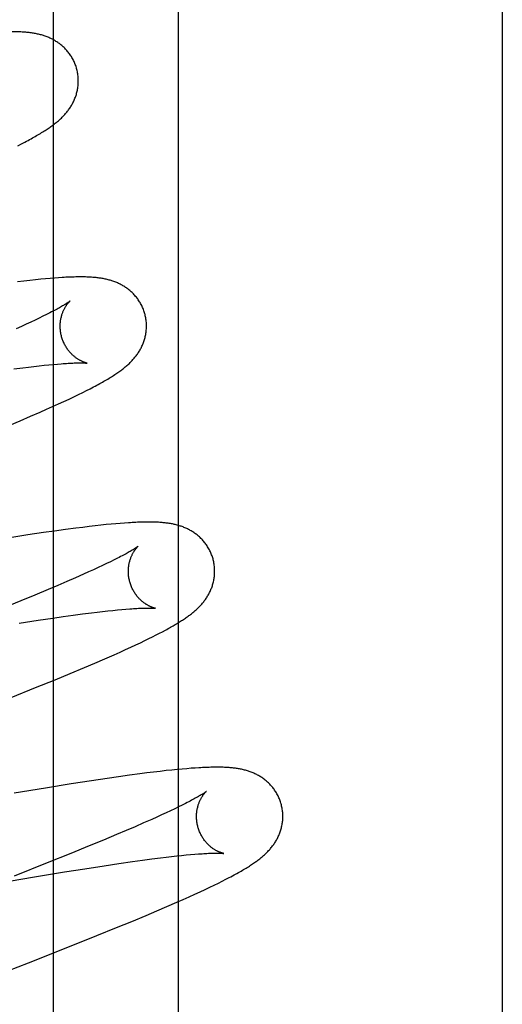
# Model space of a CAD drawing. Header units: inches. Extents: x 0 to 283, y 0 to 183.
# Tile 54 of 82: x 87.384 to 87.496, y 97.133 to 97.361. Entities that reach past the tile are written whole.
import ezdxf

# ---------------------------------------------------------------- set-up
doc = ezdxf.new("R2010")
doc.units = ezdxf.units.IN
doc.header["$LTSCALE"] = 15.583333
doc.header["$MEASUREMENT"] = 0
doc.linetypes.add('HIDDEN', pattern=[0.2, 0.1, -0.1])
doc.layers.add('DEFAULT_2', color=8, linetype='HIDDEN')
doc.layers.add('MAIN_OR_RIGHT_DOOR_ASSEMBLY', color=7, linetype='CONTINUOUS')

msp = doc.modelspace()

# ---------------------------------------------------------------- linework, layer by layer
at = {"layer": 'DEFAULT_2', "color": 8, "linetype": 'HIDDEN'}
for p, q in [((87.42107, 93.22339), (87.42107, 98.72389)), ((87.38385, 97.33175), (87.38469, 97.33217)), ((87.38469, 97.33217), (87.38547, 97.33258)), ((87.38528, 97.30039), (87.3838, 97.30021)), ((87.38667, 97.30054), (87.38528, 97.30039)), ((87.38796, 97.30068), (87.38667, 97.30054)), ((87.38916, 97.3008), (87.38796, 97.30068)), ((87.39028, 97.30091), (87.38916, 97.3008)), ((87.39133, 97.301), (87.39028, 97.30091)), ((87.39232, 97.30108), (87.39133, 97.301)), ((87.39325, 97.30115), (87.39232, 97.30108)), ((87.39128, 97.29304), (87.39051, 97.29265)), ((87.38684, 97.29088), (87.38578, 97.29038)), ((87.38785, 97.29135), (87.38684, 97.29088)), ((87.38879, 97.2918), (87.38785, 97.29135)), ((87.38968, 97.29223), (87.38879, 97.2918)), ((87.39051, 97.29265), (87.38968, 97.29223)), ((87.38467, 97.28987), (87.3835, 97.28935)), ((87.38578, 97.29038), (87.38467, 97.28987)), ((87.38293, 97.28004), (87.385, 97.2803)), ((87.385, 97.2803), (87.38632, 97.28046)), ((87.38632, 97.28046), (87.38758, 97.28061)), ((87.38758, 97.28061), (87.38878, 97.28075)), ((87.38878, 97.28075), (87.38993, 97.28087)), ((87.38993, 97.28087), (87.39102, 97.28098)), ((87.39102, 97.28098), (87.39204, 97.28108)), ((87.39204, 97.28108), (87.39301, 97.28116)), ((87.39887, 97.27457), (87.39976, 97.27502)), ((87.39976, 97.27502), (87.4006, 97.27544)), ((87.4006, 97.27544), (87.40138, 97.27585)), ((87.39326, 97.27192), (87.39454, 97.2725)), ((87.39454, 97.2725), (87.39574, 97.27306)), ((87.39574, 97.27306), (87.39686, 97.2736)), ((87.39686, 97.2736), (87.3979, 97.2741)), ((87.3979, 97.2741), (87.39887, 97.27457)), ((87.38905, 97.27004), (87.39051, 97.27068)), ((87.39051, 97.27068), (87.39192, 97.27131)), ((87.39192, 97.27131), (87.39326, 97.27192)), ((87.38197, 97.26701), (87.38441, 97.26804)), ((87.38441, 97.26804), (87.38677, 97.26905)), ((87.38677, 97.26905), (87.38905, 97.27004)), ((87.39489, 97.24282), (87.39236, 97.24247)), ((87.39732, 97.24314), (87.39489, 97.24282)), ((87.39887, 97.24333), (87.39732, 97.24314)), ((87.40035, 97.24351), (87.39887, 97.24333)), ((87.40174, 97.24367), (87.40035, 97.24351)), ((87.40306, 97.24382), (87.40174, 97.24367)), ((87.40431, 97.24395), (87.40306, 97.24382)), ((87.40547, 97.24406), (87.40431, 97.24395)), ((87.40657, 97.24416), (87.40547, 97.24406)), ((87.40759, 97.24425), (87.40657, 97.24416)), ((87.40856, 97.24432), (87.40759, 97.24425)), ((87.38619, 97.24157), (87.38247, 97.241)), ((87.38977, 97.2421), (87.38619, 97.24157)), ((87.39236, 97.24247), (87.38977, 97.2421)), ((87.40694, 97.23618), (87.40616, 97.23578)), ((87.40244, 97.234), (87.40137, 97.2335)), ((87.40346, 97.23447), (87.40244, 97.234)), ((87.40442, 97.23493), (87.40346, 97.23447)), ((87.40532, 97.23537), (87.40442, 97.23493)), ((87.40616, 97.23578), (87.40532, 97.23537)), ((87.39719, 97.23163), (87.39521, 97.23076)), ((87.39906, 97.23245), (87.39719, 97.23163)), ((87.40024, 97.23299), (87.39906, 97.23245)), ((87.40137, 97.2335), (87.40024, 97.23299)), ((87.39311, 97.22986), (87.39091, 97.22893)), ((87.39521, 97.23076), (87.39311, 97.22986)), ((87.38782, 97.22763), (87.38455, 97.22629)), ((87.39091, 97.22893), (87.38782, 97.22763)), ((87.38455, 97.22629), (87.38024, 97.22454)), ((87.38859, 97.2218), (87.39195, 97.2223)), ((87.39195, 97.2223), (87.39435, 97.22265)), ((87.39435, 97.22265), (87.39665, 97.22297)), ((87.39665, 97.22297), (87.39883, 97.22326)), ((87.39883, 97.22326), (87.4009, 97.22353)), ((87.4009, 97.22353), (87.40222, 97.22369)), ((87.40222, 97.22369), (87.40347, 97.22383)), ((87.40347, 97.22383), (87.40467, 97.22397)), ((87.40467, 97.22397), (87.40582, 97.22409)), ((87.40582, 97.22409), (87.4069, 97.2242)), ((87.4069, 97.2242), (87.40793, 97.2243)), ((87.40793, 97.2243), (87.40889, 97.22438)), ((87.38415, 97.22112), (87.38859, 97.2218)), ((87.41418, 97.21754), (87.41505, 97.21797)), ((87.41505, 97.21797), (87.41587, 97.21839)), ((87.41587, 97.21839), (87.41663, 97.21878)), ((87.41663, 97.21878), (87.41735, 97.21915)), ((87.41735, 97.21915), (87.41802, 97.21951)), ((87.40882, 97.21502), (87.41003, 97.21558)), ((87.41003, 97.21558), (87.41117, 97.2161)), ((87.41117, 97.2161), (87.41224, 97.21661)), ((87.41224, 97.21661), (87.41324, 97.21709)), ((87.41324, 97.21709), (87.41418, 97.21754)), ((87.404, 97.21288), (87.40618, 97.21383)), ((87.40618, 97.21383), (87.40754, 97.21444)), ((87.40754, 97.21444), (87.40882, 97.21502)), ((87.39595, 97.20946), (87.39927, 97.21085)), ((87.39927, 97.21085), (87.40169, 97.21188)), ((87.40169, 97.21188), (87.404, 97.21288)), ((87.39249, 97.20803), (87.39595, 97.20946)), ((87.38797, 97.20619), (87.39249, 97.20803)), ((87.38229, 97.20391), (87.38797, 97.20619)), ((87.40969, 97.18589), (87.40715, 97.18554)), ((87.41214, 97.18622), (87.40969, 97.18589)), ((87.41373, 97.18642), (87.41214, 97.18622)), ((87.4153, 97.18662), (87.41373, 97.18642)), ((87.41681, 97.1868), (87.4153, 97.18662)), ((87.41823, 97.18696), (87.41681, 97.1868)), ((87.41955, 97.1871), (87.41823, 97.18696)), ((87.42078, 97.18722), (87.41955, 97.1871)), ((87.42192, 97.18733), (87.42078, 97.18722)), ((87.42298, 97.18742), (87.42192, 97.18733)), ((87.42398, 97.1875), (87.42298, 97.18742)), ((87.42492, 97.18757), (87.42398, 97.1875)), ((87.3962, 97.18389), (87.39027, 97.18294)), ((87.40091, 97.18462), (87.3962, 97.18389)), ((87.40453, 97.18516), (87.40091, 97.18462)), ((87.40715, 97.18554), (87.40453, 97.18516)), ((87.39027, 97.18294), (87.38302, 97.18174)), ((87.42193, 97.17898), (87.42109, 97.17857)), ((87.42271, 97.17938), (87.42193, 97.17898)), ((87.41716, 97.17671), (87.41603, 97.17619)), ((87.41823, 97.1772), (87.41716, 97.17671)), ((87.41924, 97.17768), (87.41823, 97.1772)), ((87.42019, 97.17813), (87.41924, 97.17768)), ((87.42109, 97.17857), (87.42019, 97.17813)), ((87.41299, 97.17484), (87.41102, 97.17398)), ((87.41486, 97.17566), (87.41299, 97.17484)), ((87.41603, 97.17619), (87.41486, 97.17566)), ((87.40674, 97.17215), (87.40366, 97.17086)), ((87.40893, 97.17308), (87.40674, 97.17215)), ((87.41102, 97.17398), (87.40893, 97.17308)), ((87.40366, 97.17086), (87.40041, 97.16952)), ((87.39612, 97.16778), (87.39068, 97.16559)), ((87.40041, 97.16952), (87.39612, 97.16778)), ((87.42286, 97.16743), (87.42388, 97.16752)), ((87.42388, 97.16752), (87.42483, 97.1676)), ((87.39068, 97.16559), (87.38297, 97.16254)), ((87.40383, 97.16493), (87.40721, 97.16544)), ((87.40721, 97.16544), (87.41042, 97.1659)), ((87.41042, 97.1659), (87.4127, 97.16621)), ((87.4127, 97.16621), (87.41486, 97.1665)), ((87.41486, 97.1665), (87.41692, 97.16676)), ((87.41692, 97.16676), (87.41822, 97.16692)), ((87.41822, 97.16692), (87.41946, 97.16707)), ((87.41946, 97.16707), (87.42065, 97.1672)), ((87.42065, 97.1672), (87.42179, 97.16732)), ((87.42179, 97.16732), (87.42286, 97.16743)), ((87.38768, 97.16234), (87.39465, 97.16349)), ((87.39465, 97.16349), (87.39936, 97.16424)), ((87.39936, 97.16424), (87.40383, 97.16493)), ((87.37709, 97.16055), (87.38768, 97.16234)), ((87.42934, 97.16045), (87.4303, 97.16091)), ((87.4303, 97.16091), (87.43119, 97.16136)), ((87.43119, 97.16136), (87.43203, 97.16179)), ((87.43203, 97.16179), (87.43282, 97.1622)), ((87.42484, 97.15833), (87.42608, 97.1589)), ((87.42608, 97.1589), (87.42724, 97.15944)), ((87.42724, 97.15944), (87.42833, 97.15996)), ((87.42833, 97.15996), (87.42934, 97.16045)), ((87.41838, 97.15548), (87.42065, 97.15646)), ((87.42065, 97.15646), (87.42212, 97.15711)), ((87.42212, 97.15711), (87.42352, 97.15774)), ((87.42352, 97.15774), (87.42484, 97.15833)), ((87.4136, 97.15344), (87.41603, 97.15447)), ((87.41603, 97.15447), (87.41838, 97.15548)), ((87.40671, 97.1506), (87.41022, 97.15204)), ((87.41022, 97.15204), (87.4136, 97.15344)), ((87.40214, 97.14874), (87.40671, 97.1506)), ((87.39541, 97.14606), (87.40214, 97.14874)), ((87.3863, 97.14247), (87.39541, 97.14606)), ((87.33899, 97.12411), (87.3863, 97.14247))]:
    msp.add_line(p, q, dxfattribs=at)
for points in [[(87.38455, 97.35809), (87.3839, 97.35811), (87.38323, 97.35813), (87.38257, 97.35813), (87.38191, 97.35813), (87.38126, 97.35812), (87.3806, 97.3581), (87.37995, 97.35808), (87.37929, 97.35805), (87.37863, 97.35801), (87.37797, 97.35797), (87.37731, 97.35793), (87.37664, 97.35788), (87.37597, 97.35782), (87.37529, 97.35777), (87.37461, 97.35771), (87.37321, 97.35758)], [(87.39747, 97.34961), (87.39741, 97.34982), (87.39734, 97.35006), (87.39725, 97.35031), (87.39717, 97.35055), (87.39707, 97.35079), (87.39697, 97.35102), (87.39687, 97.35125), (87.39676, 97.35148), (87.39664, 97.35171), (87.39652, 97.35194), (87.39639, 97.35216), (87.39626, 97.35237), (87.39613, 97.35259), (87.39599, 97.3528), (87.39584, 97.353), (87.39569, 97.3532), (87.39554, 97.3534), (87.39538, 97.35359), (87.39522, 97.35378), (87.39506, 97.35396), (87.39489, 97.35414), (87.39472, 97.35431), (87.39455, 97.35448), (87.39438, 97.35465), (87.3942, 97.3548), (87.39402, 97.35496), (87.39384, 97.35511), (87.39365, 97.35526), (87.39347, 97.3554), (87.39328, 97.35553), (87.39309, 97.35567), (87.39289, 97.3558), (87.39269, 97.35592), (87.39249, 97.35605), (87.39229, 97.35616), (87.39209, 97.35628), (87.39188, 97.35639), (87.39168, 97.35649), (87.39147, 97.35659), (87.39126, 97.35669), (87.39105, 97.35678), (87.39084, 97.35687), (87.39063, 97.35695), (87.39042, 97.35703), (87.3902, 97.35711), (87.38998, 97.35719), (87.38976, 97.35726), (87.38954, 97.35732), (87.38932, 97.35739), (87.38909, 97.35745), (87.38887, 97.35751), (87.38864, 97.35756), (87.38841, 97.35761), (87.38818, 97.35766), (87.38795, 97.35771), (87.38771, 97.35775), (87.38747, 97.35779), (87.38723, 97.35783), (87.38699, 97.35787), (87.38674, 97.3579), (87.38649, 97.35793), (87.38623, 97.35796), (87.38597, 97.35799), (87.3857, 97.35801), (87.38542, 97.35804), (87.38513, 97.35806), (87.38484, 97.35807), (87.38455, 97.35809)], [(87.38547, 97.33258), (87.38585, 97.33278), (87.38621, 97.33297), (87.38657, 97.33317), (87.38692, 97.33336), (87.38726, 97.33354), (87.38758, 97.33373), (87.3879, 97.33391), (87.38821, 97.33408), (87.38852, 97.33426), (87.38881, 97.33443), (87.38909, 97.3346), (87.38937, 97.33477), (87.38964, 97.33494), (87.3899, 97.3351), (87.39015, 97.33526), (87.3904, 97.33542), (87.39064, 97.33558), (87.39087, 97.33573), (87.39109, 97.33588), (87.39131, 97.33604), (87.39152, 97.33619), (87.39173, 97.33633), (87.39193, 97.33648), (87.39213, 97.33663), (87.39232, 97.33678), (87.39251, 97.33693), (87.3927, 97.33708), (87.39288, 97.33723), (87.39307, 97.33738), (87.39324, 97.33753), (87.39342, 97.33768), (87.39359, 97.33784), (87.39377, 97.338), (87.39393, 97.33816), (87.3941, 97.33832), (87.39427, 97.33849), (87.39443, 97.33865), (87.39459, 97.33882), (87.39475, 97.339), (87.3949, 97.33917), (87.39505, 97.33935), (87.3952, 97.33953), (87.39535, 97.33971), (87.39549, 97.33989), (87.39562, 97.34008), (87.39576, 97.34027), (87.39589, 97.34046), (87.39602, 97.34065), (87.39614, 97.34085), (87.39626, 97.34105), (87.39638, 97.34125), (87.39649, 97.34146), (87.39661, 97.34167), (87.39671, 97.34188), (87.39681, 97.34209), (87.39691, 97.3423), (87.39701, 97.34252), (87.39709, 97.34274), (87.39718, 97.34296), (87.39726, 97.34319), (87.39734, 97.34341), (87.39741, 97.34364), (87.39747, 97.34388), (87.39754, 97.34411), (87.39759, 97.34435), (87.39764, 97.34459), (87.39769, 97.34483), (87.39773, 97.34508), (87.39777, 97.34533), (87.3978, 97.34558), (87.39782, 97.34583), (87.39784, 97.34608), (87.39786, 97.34633), (87.39786, 97.34659), (87.39786, 97.34684), (87.39786, 97.3471), (87.39785, 97.34736), (87.39783, 97.34761), (87.39781, 97.34787), (87.39778, 97.34813), (87.39774, 97.34838), (87.3977, 97.34864), (87.39765, 97.34889), (87.39759, 97.34915), (87.39753, 97.3494), (87.39747, 97.34961)], [(87.41327, 97.29282), (87.4132, 97.29303), (87.41313, 97.29328), (87.41304, 97.29352), (87.41295, 97.29377), (87.41286, 97.29401), (87.41276, 97.29425), (87.41265, 97.29448), (87.41254, 97.29471), (87.41242, 97.29494), (87.4123, 97.29517), (87.41217, 97.29539), (87.41203, 97.29561), (87.4119, 97.29582), (87.41175, 97.29604), (87.41161, 97.29624), (87.41146, 97.29644), (87.4113, 97.29664), (87.41114, 97.29683), (87.41098, 97.29702), (87.41082, 97.29721), (87.41065, 97.29739), (87.41047, 97.29756), (87.4103, 97.29773), (87.41012, 97.2979), (87.40994, 97.29806), (87.40976, 97.29821), (87.40958, 97.29836), (87.40939, 97.29851), (87.4092, 97.29865), (87.40901, 97.29879), (87.40881, 97.29892), (87.40861, 97.29905), (87.40841, 97.29918), (87.40821, 97.2993), (87.40801, 97.29942), (87.4078, 97.29953), (87.40759, 97.29964), (87.40738, 97.29974), (87.40717, 97.29984), (87.40696, 97.29994), (87.40675, 97.30003), (87.40654, 97.30011), (87.40632, 97.3002), (87.4061, 97.30028), (87.40588, 97.30036), (87.40566, 97.30043), (87.40544, 97.3005), (87.40522, 97.30057), (87.40499, 97.30063), (87.40476, 97.30069), (87.40454, 97.30075), (87.40431, 97.3008), (87.40408, 97.30085), (87.40385, 97.3009), (87.40362, 97.30094), (87.40339, 97.30098), (87.40315, 97.30102), (87.40292, 97.30106), (87.40268, 97.30109), (87.40244, 97.30112), (87.4022, 97.30115), (87.40196, 97.30118), (87.40171, 97.3012), (87.40146, 97.30122), (87.4012, 97.30124), (87.40094, 97.30126), (87.40067, 97.30128), (87.40039, 97.3013), (87.40011, 97.30131), (87.39983, 97.30132), (87.39953, 97.30133), (87.39923, 97.30133), (87.39892, 97.30134), (87.39861, 97.30134), (87.39828, 97.30134), (87.39795, 97.30134), (87.39761, 97.30134), (87.39726, 97.30133), (87.3969, 97.30132), (87.39654, 97.30131), (87.39616, 97.3013), (87.39578, 97.30129), (87.39538, 97.30127), (87.39498, 97.30125), (87.39456, 97.30123), (87.39414, 97.3012), (87.39325, 97.30115)], [(87.39595, 97.29575), (87.39594, 97.29575), (87.39592, 97.29573), (87.3959, 97.29571), (87.39586, 97.29569), (87.39582, 97.29566), (87.39577, 97.29562), (87.39571, 97.29557), (87.39563, 97.29552), (87.39555, 97.29546), (87.39545, 97.2954), (87.39534, 97.29533), (87.39522, 97.29525), (87.39508, 97.29516), (87.39493, 97.29506), (87.39477, 97.29496), (87.39459, 97.29486), (87.3944, 97.29474), (87.39419, 97.29462), (87.39397, 97.29449), (87.39373, 97.29435), (87.39348, 97.29421), (87.39321, 97.29406), (87.39293, 97.29391), (87.39263, 97.29374), (87.39232, 97.29358), (87.39199, 97.2934), (87.39164, 97.29322), (87.39128, 97.29304)], [(87.394, 97.28746), (87.39394, 97.28766), (87.39389, 97.28789), (87.39384, 97.28812), (87.39379, 97.28836), (87.39376, 97.28859), (87.39373, 97.28883), (87.3937, 97.28906), (87.39368, 97.2893), (87.39367, 97.28953), (87.39366, 97.28976), (87.39366, 97.28999), (87.39367, 97.29022), (87.39368, 97.29044), (87.39369, 97.29066), (87.39371, 97.29088), (87.39374, 97.29109), (87.39377, 97.2913), (87.3938, 97.2915), (87.39384, 97.2917), (87.39388, 97.29189), (87.39393, 97.29208), (87.39397, 97.29227), (87.39402, 97.29245), (87.39408, 97.29262), (87.39413, 97.29279), (87.39419, 97.29296), (87.39425, 97.29312), (87.39431, 97.29327), (87.39438, 97.29342), (87.39444, 97.29357), (87.3945, 97.29371), (87.39457, 97.29384), (87.39464, 97.29397), (87.3947, 97.29409), (87.39477, 97.29421), (87.39483, 97.29433), (87.3949, 97.29444), (87.39497, 97.29455), (87.39503, 97.29465), (87.3951, 97.29474), (87.39516, 97.29484), (87.39522, 97.29493), (87.39528, 97.29501), (87.39535, 97.29509), (87.39541, 97.29517), (87.39546, 97.29524), (87.39552, 97.29531), (87.39557, 97.29537), (87.39562, 97.29543), (87.39567, 97.29548), (87.39572, 97.29553), (87.39576, 97.29558), (87.3958, 97.29562), (87.39584, 97.29565), (87.39587, 97.29568), (87.39589, 97.29571), (87.39592, 97.29573), (87.39593, 97.29574), (87.39594, 97.29575), (87.39595, 97.29576)], [(87.40138, 97.27585), (87.40176, 97.27605), (87.40212, 97.27625), (87.40247, 97.27644), (87.40282, 97.27662), (87.40315, 97.27681), (87.40347, 97.27699), (87.40379, 97.27717), (87.40409, 97.27734), (87.40439, 97.27752), (87.40468, 97.27769), (87.40497, 97.27786), (87.40525, 97.27803), (87.40552, 97.2782), (87.40578, 97.27837), (87.40604, 97.27853), (87.4063, 97.2787), (87.40654, 97.27886), (87.40678, 97.27903), (87.40702, 97.27919), (87.40725, 97.27935), (87.40748, 97.27951), (87.4077, 97.27967), (87.40792, 97.27984), (87.40813, 97.28), (87.40834, 97.28016), (87.40854, 97.28033), (87.40874, 97.28049), (87.40894, 97.28066), (87.40913, 97.28082), (87.40932, 97.28099), (87.4095, 97.28115), (87.40968, 97.28132), (87.40985, 97.28149), (87.41002, 97.28166), (87.41019, 97.28183), (87.41036, 97.28201), (87.41052, 97.28218), (87.41067, 97.28236), (87.41083, 97.28254), (87.41098, 97.28272), (87.41112, 97.2829), (87.41127, 97.28309), (87.4114, 97.28328), (87.41154, 97.28346), (87.41167, 97.28365), (87.4118, 97.28385), (87.41193, 97.28405), (87.41205, 97.28425), (87.41217, 97.28445), (87.41228, 97.28466), (87.41239, 97.28487), (87.4125, 97.28508), (87.4126, 97.28529), (87.4127, 97.28551), (87.41279, 97.28573), (87.41288, 97.28594), (87.41297, 97.28617), (87.41305, 97.28639), (87.41312, 97.28662), (87.4132, 97.28685), (87.41326, 97.28708), (87.41332, 97.28732), (87.41338, 97.28755), (87.41343, 97.28779), (87.41348, 97.28804), (87.41352, 97.28828), (87.41356, 97.28853), (87.41359, 97.28878), (87.41361, 97.28903), (87.41363, 97.28928), (87.41365, 97.28954), (87.41365, 97.28979), (87.41365, 97.29005), (87.41365, 97.2903), (87.41364, 97.29056), (87.41362, 97.29082), (87.4136, 97.29108), (87.41357, 97.29133), (87.41353, 97.29159), (87.41349, 97.29185), (87.41344, 97.2921), (87.41338, 97.29235), (87.41332, 97.29261), (87.41327, 97.29282)], [(87.39994, 97.28136), (87.39995, 97.28136), (87.39994, 97.28136), (87.39993, 97.28136), (87.39991, 97.28137), (87.39988, 97.28138), (87.39984, 97.28138), (87.3998, 97.28139), (87.39975, 97.2814), (87.3997, 97.28142), (87.39964, 97.28144), (87.39957, 97.28145), (87.3995, 97.28147), (87.39943, 97.2815), (87.39935, 97.28152), (87.39927, 97.28155), (87.39918, 97.28158), (87.39909, 97.28162), (87.399, 97.28166), (87.3989, 97.2817), (87.3988, 97.28174), (87.3987, 97.28179), (87.39859, 97.28184), (87.39849, 97.28189), (87.39837, 97.28195), (87.39826, 97.28201), (87.39815, 97.28207), (87.39803, 97.28214), (87.39791, 97.28221), (87.39778, 97.28229), (87.39766, 97.28237), (87.39753, 97.28246), (87.3974, 97.28255), (87.39727, 97.28264), (87.39714, 97.28274), (87.397, 97.28285), (87.39687, 97.28296), (87.39673, 97.28308), (87.3966, 97.2832), (87.39646, 97.28333), (87.39633, 97.28346), (87.39619, 97.2836), (87.39605, 97.28375), (87.39592, 97.2839), (87.39578, 97.28406), (87.39565, 97.28422), (87.39551, 97.28439), (87.39539, 97.28456), (87.39526, 97.28475), (87.39514, 97.28493), (87.39502, 97.28512), (87.3949, 97.28532), (87.39479, 97.28552), (87.39468, 97.28572), (87.39457, 97.28593), (87.39447, 97.28614), (87.39438, 97.28636), (87.39429, 97.28658), (87.39421, 97.2868), (87.39413, 97.28703), (87.39405, 97.28726), (87.394, 97.28746)], [(87.39301, 97.28116), (87.39392, 97.28124), (87.39435, 97.28127), (87.39476, 97.2813), (87.39516, 97.28132), (87.39554, 97.28134), (87.3959, 97.28136), (87.39625, 97.28138), (87.39658, 97.2814), (87.39689, 97.28141), (87.39719, 97.28142), (87.39747, 97.28142), (87.39774, 97.28143), (87.39799, 97.28143), (87.39822, 97.28143), (87.39843, 97.28143), (87.39863, 97.28143), (87.39881, 97.28143), (87.39898, 97.28143), (87.39913, 97.28142), (87.39926, 97.28141), (87.39938, 97.28141), (87.39949, 97.2814), (87.39959, 97.2814), (87.39967, 97.28139), (87.39974, 97.28138), (87.3998, 97.28138), (87.39985, 97.28137), (87.39989, 97.28137), (87.39992, 97.28137), (87.39994, 97.28136), (87.39994, 97.28136)], [(87.42906, 97.23603), (87.42899, 97.23624), (87.42892, 97.23649), (87.42883, 97.23673), (87.42874, 97.23698), (87.42865, 97.23722), (87.42855, 97.23746), (87.42844, 97.23769), (87.42833, 97.23792), (87.42821, 97.23815), (87.42809, 97.23838), (87.42796, 97.2386), (87.42782, 97.23882), (87.42769, 97.23904), (87.42754, 97.23925), (87.4274, 97.23945), (87.42725, 97.23965), (87.42709, 97.23985), (87.42693, 97.24005), (87.42677, 97.24023), (87.4266, 97.24042), (87.42644, 97.2406), (87.42626, 97.24077), (87.42609, 97.24094), (87.42591, 97.24111), (87.42573, 97.24127), (87.42555, 97.24142), (87.42536, 97.24157), (87.42518, 97.24172), (87.42499, 97.24186), (87.42479, 97.242), (87.4246, 97.24213), (87.4244, 97.24226), (87.4242, 97.24239), (87.424, 97.24251), (87.42379, 97.24263), (87.42359, 97.24274), (87.42338, 97.24285), (87.42317, 97.24295), (87.42296, 97.24305), (87.42275, 97.24315), (87.42254, 97.24324), (87.42232, 97.24333), (87.42211, 97.24341), (87.42189, 97.24349), (87.42167, 97.24357), (87.42145, 97.24364), (87.42122, 97.24371), (87.421, 97.24378), (87.42077, 97.24384), (87.42055, 97.2439), (87.42032, 97.24396), (87.42009, 97.24401), (87.41987, 97.24406), (87.41964, 97.24411), (87.41941, 97.24415), (87.41918, 97.24419), (87.41894, 97.24423), (87.41871, 97.24427), (87.41847, 97.2443), (87.41824, 97.24433), (87.418, 97.24436), (87.41775, 97.24439), (87.41751, 97.24441), (87.41726, 97.24443), (87.417, 97.24445), (87.41674, 97.24447), (87.41647, 97.24449), (87.4162, 97.2445), (87.41592, 97.24452), (87.41563, 97.24453), (87.41534, 97.24454), (87.41504, 97.24454), (87.41473, 97.24455), (87.41441, 97.24455), (87.41409, 97.24455), (87.41375, 97.24455), (87.41341, 97.24455), (87.41306, 97.24454), (87.4127, 97.24453), (87.41234, 97.24452), (87.41196, 97.24451), (87.41157, 97.2445), (87.41117, 97.24448), (87.41077, 97.24446), (87.41035, 97.24444), (87.40992, 97.24441), (87.40948, 97.24438), (87.40856, 97.24432)], [(87.41174, 97.23896), (87.41173, 97.23896), (87.41171, 97.23895), (87.41169, 97.23893), (87.41166, 97.2389), (87.41162, 97.23888), (87.41157, 97.23884), (87.41152, 97.2388), (87.41145, 97.23875), (87.41137, 97.23869), (87.41128, 97.23863), (87.41117, 97.23856), (87.41106, 97.23849), (87.41093, 97.23841), (87.41079, 97.23832), (87.41064, 97.23822), (87.41048, 97.23812), (87.4103, 97.23801), (87.4101, 97.2379), (87.4099, 97.23777), (87.40967, 97.23765), (87.40943, 97.23751), (87.40918, 97.23737), (87.40891, 97.23722), (87.40862, 97.23706), (87.40831, 97.2369), (87.40799, 97.23672), (87.40766, 97.23655), (87.4073, 97.23637), (87.40694, 97.23618)], [(87.40979, 97.23067), (87.40973, 97.23087), (87.40968, 97.2311), (87.40963, 97.23134), (87.40958, 97.23157), (87.40955, 97.23181), (87.40952, 97.23204), (87.40949, 97.23228), (87.40947, 97.23251), (87.40946, 97.23274), (87.40945, 97.23297), (87.40945, 97.2332), (87.40946, 97.23342), (87.40947, 97.23365), (87.40948, 97.23387), (87.4095, 97.23408), (87.40953, 97.2343), (87.40956, 97.23451), (87.40959, 97.23471), (87.40963, 97.23491), (87.40967, 97.23511), (87.40972, 97.2353), (87.40977, 97.23549), (87.40982, 97.23567), (87.40987, 97.23584), (87.40993, 97.23601), (87.40999, 97.23617), (87.41004, 97.23633), (87.41011, 97.23649), (87.41017, 97.23664), (87.41023, 97.23678), (87.4103, 97.23692), (87.41036, 97.23706), (87.41043, 97.23719), (87.4105, 97.23731), (87.41056, 97.23743), (87.41063, 97.23754), (87.41069, 97.23766), (87.41076, 97.23776), (87.41083, 97.23786), (87.41089, 97.23796), (87.41095, 97.23805), (87.41102, 97.23814), (87.41108, 97.23823), (87.41114, 97.23831), (87.4112, 97.23838), (87.41126, 97.23845), (87.41131, 97.23852), (87.41137, 97.23858), (87.41142, 97.23864), (87.41147, 97.23869), (87.41151, 97.23874), (87.41155, 97.23879), (87.41159, 97.23883), (87.41163, 97.23886), (87.41166, 97.23889), (87.41168, 97.23892), (87.41171, 97.23894), (87.41172, 97.23895), (87.41173, 97.23896), (87.41174, 97.23896)], [(87.41802, 97.21951), (87.41834, 97.21969), (87.41865, 97.21986), (87.41895, 97.22002), (87.41924, 97.22019), (87.41953, 97.22035), (87.4198, 97.22051), (87.42007, 97.22066), (87.42033, 97.22082), (87.42059, 97.22097), (87.42084, 97.22112), (87.42108, 97.22127), (87.42132, 97.22142), (87.42155, 97.22156), (87.42178, 97.22171), (87.42201, 97.22186), (87.42223, 97.222), (87.42244, 97.22214), (87.42265, 97.22229), (87.42286, 97.22243), (87.42307, 97.22258), (87.42327, 97.22272), (87.42347, 97.22287), (87.42366, 97.22301), (87.42385, 97.22316), (87.42404, 97.2233), (87.42423, 97.22345), (87.42441, 97.2236), (87.4246, 97.22375), (87.42478, 97.2239), (87.42495, 97.22406), (87.42513, 97.22422), (87.4253, 97.22437), (87.42547, 97.22454), (87.42564, 97.2247), (87.42581, 97.22486), (87.42597, 97.22503), (87.42613, 97.2252), (87.42629, 97.22538), (87.42645, 97.22555), (87.4266, 97.22573), (87.42675, 97.22591), (87.4269, 97.22609), (87.42704, 97.22628), (87.42718, 97.22646), (87.42731, 97.22665), (87.42745, 97.22684), (87.42757, 97.22703), (87.4277, 97.22723), (87.42782, 97.22743), (87.42794, 97.22763), (87.42806, 97.22784), (87.42817, 97.22805), (87.42828, 97.22826), (87.42838, 97.22848), (87.42848, 97.22869), (87.42857, 97.22891), (87.42866, 97.22913), (87.42875, 97.22935), (87.42883, 97.22958), (87.42891, 97.2298), (87.42898, 97.23003), (87.42905, 97.23027), (87.42911, 97.2305), (87.42917, 97.23074), (87.42922, 97.23099), (87.42927, 97.23123), (87.42931, 97.23148), (87.42935, 97.23172), (87.42938, 97.23197), (87.4294, 97.23223), (87.42942, 97.23248), (87.42944, 97.23273), (87.42944, 97.23299), (87.42944, 97.23325), (87.42944, 97.2335), (87.42943, 97.23376), (87.42941, 97.23402), (87.42939, 97.23428), (87.42936, 97.23454), (87.42932, 97.23479), (87.42928, 97.23505), (87.42923, 97.23531), (87.42917, 97.23556), (87.42911, 97.23581), (87.42906, 97.23603)], [(87.41573, 97.22457), (87.41574, 97.22457), (87.41573, 97.22457), (87.41572, 97.22457), (87.4157, 97.22458), (87.41567, 97.22458), (87.41564, 97.22459), (87.4156, 97.2246), (87.41555, 97.22461), (87.41549, 97.22463), (87.41544, 97.22464), (87.41537, 97.22466), (87.4153, 97.22468), (87.41523, 97.2247), (87.41515, 97.22473), (87.41507, 97.22476), (87.41498, 97.22479), (87.41489, 97.22482), (87.4148, 97.22486), (87.4147, 97.2249), (87.4146, 97.22495), (87.4145, 97.22499), (87.41439, 97.22504), (87.41429, 97.22509), (87.41418, 97.22515), (87.41406, 97.22521), (87.41395, 97.22528), (87.41383, 97.22534), (87.41371, 97.22542), (87.41358, 97.22549), (87.41346, 97.22557), (87.41333, 97.22566), (87.4132, 97.22575), (87.41307, 97.22585), (87.41294, 97.22595), (87.4128, 97.22605), (87.41267, 97.22616), (87.41253, 97.22628), (87.4124, 97.2264), (87.41226, 97.22653), (87.41212, 97.22666), (87.41199, 97.2268), (87.41185, 97.22695), (87.41171, 97.2271), (87.41158, 97.22726), (87.41144, 97.22742), (87.41131, 97.22759), (87.41118, 97.22777), (87.41105, 97.22795), (87.41093, 97.22813), (87.41081, 97.22833), (87.41069, 97.22852), (87.41058, 97.22872), (87.41047, 97.22893), (87.41037, 97.22914), (87.41027, 97.22935), (87.41017, 97.22957), (87.41008, 97.22979), (87.41, 97.23001), (87.40992, 97.23024), (87.40985, 97.23047), (87.40979, 97.23067)], [(87.40889, 97.22438), (87.40979, 97.22445), (87.41022, 97.22448), (87.41063, 97.22451), (87.41103, 97.22454), (87.41141, 97.22456), (87.41177, 97.22458), (87.41211, 97.22459), (87.41244, 97.22461), (87.41275, 97.22462), (87.41304, 97.22463), (87.41331, 97.22463), (87.41357, 97.22464), (87.41381, 97.22464), (87.41403, 97.22464), (87.41423, 97.22464), (87.41443, 97.22464), (87.4146, 97.22464), (87.41477, 97.22463), (87.41491, 97.22463), (87.41505, 97.22462), (87.41517, 97.22462), (87.41528, 97.22461), (87.41538, 97.22461), (87.41546, 97.2246), (87.41553, 97.22459), (87.41559, 97.22459), (87.41564, 97.22458), (87.41568, 97.22458), (87.41571, 97.22457), (87.41573, 97.22457), (87.41573, 97.22457)], [(87.44485, 97.17924), (87.44479, 97.17945), (87.44471, 97.1797), (87.44462, 97.17994), (87.44453, 97.18018), (87.44444, 97.18042), (87.44434, 97.18066), (87.44423, 97.1809), (87.44412, 97.18113), (87.444, 97.18136), (87.44388, 97.18159), (87.44375, 97.18181), (87.44362, 97.18203), (87.44348, 97.18224), (87.44334, 97.18245), (87.44319, 97.18266), (87.44304, 97.18286), (87.44289, 97.18306), (87.44273, 97.18325), (87.44256, 97.18344), (87.4424, 97.18362), (87.44223, 97.1838), (87.44206, 97.18398), (87.44188, 97.18415), (87.44171, 97.18431), (87.44153, 97.18447), (87.44134, 97.18463), (87.44116, 97.18478), (87.44097, 97.18492), (87.44078, 97.18507), (87.44059, 97.1852), (87.4404, 97.18534), (87.4402, 97.18547), (87.44, 97.18559), (87.43979, 97.18571), (87.43959, 97.18583), (87.43938, 97.18594), (87.43918, 97.18605), (87.43897, 97.18616), (87.43876, 97.18626), (87.43855, 97.18635), (87.43834, 97.18644), (87.43812, 97.18653), (87.43791, 97.18662), (87.43769, 97.1867), (87.43747, 97.18677), (87.43725, 97.18685), (87.43703, 97.18692), (87.4368, 97.18698), (87.43658, 97.18705), (87.43635, 97.18711), (87.43612, 97.18716), (87.4359, 97.18722), (87.43567, 97.18727), (87.43544, 97.18731), (87.43521, 97.18736), (87.43498, 97.1874), (87.43475, 97.18744), (87.43451, 97.18747), (87.43428, 97.18751), (87.43404, 97.18754), (87.4338, 97.18757), (87.43356, 97.18759), (87.43332, 97.18762), (87.43307, 97.18764), (87.43281, 97.18766), (87.43255, 97.18768), (87.43229, 97.1877), (87.43201, 97.18771), (87.43174, 97.18772), (87.43145, 97.18774), (87.43116, 97.18774), (87.43086, 97.18775), (87.43055, 97.18776), (87.43024, 97.18776), (87.42992, 97.18776), (87.42959, 97.18776), (87.42925, 97.18776), (87.42891, 97.18775), (87.42855, 97.18774), (87.42819, 97.18773), (87.42782, 97.18772), (87.42743, 97.18771), (87.42704, 97.18769), (87.42664, 97.18767), (87.42623, 97.18765), (87.4258, 97.18763), (87.42492, 97.18757)], [(87.42753, 97.18217), (87.42752, 97.18217), (87.42751, 97.18216), (87.42749, 97.18214), (87.42746, 97.18212), (87.42742, 97.18209), (87.42737, 97.18205), (87.42731, 97.18201), (87.42725, 97.18196), (87.42717, 97.18191), (87.42708, 97.18185), (87.42698, 97.18178), (87.42686, 97.1817), (87.42674, 97.18162), (87.4266, 97.18153), (87.42644, 97.18144), (87.42628, 97.18133), (87.42609, 97.18122), (87.42589, 97.18111), (87.42568, 97.18098), (87.42545, 97.18085), (87.42521, 97.18071), (87.42495, 97.18057), (87.42468, 97.18041), (87.42439, 97.18026), (87.42408, 97.18009), (87.42376, 97.17992), (87.42343, 97.17975), (87.42307, 97.17956), (87.42271, 97.17938)], [(87.42558, 97.17388), (87.42553, 97.17408), (87.42547, 97.17431), (87.42542, 97.17454), (87.42538, 97.17478), (87.42534, 97.17501), (87.42531, 97.17525), (87.42528, 97.17548), (87.42526, 97.17571), (87.42525, 97.17594), (87.42524, 97.17617), (87.42524, 97.1764), (87.42525, 97.17662), (87.42526, 97.17685), (87.42527, 97.17706), (87.42529, 97.17728), (87.42532, 97.17749), (87.42535, 97.1777), (87.42538, 97.17791), (87.42542, 97.17811), (87.42546, 97.1783), (87.42551, 97.17849), (87.42555, 97.17868), (87.4256, 97.17886), (87.42566, 97.17903), (87.42571, 97.1792), (87.42577, 97.17937), (87.42583, 97.17953), (87.42589, 97.17968), (87.42595, 97.17983), (87.42602, 97.17998), (87.42608, 97.18012), (87.42615, 97.18025), (87.42621, 97.18038), (87.42628, 97.1805), (87.42634, 97.18062), (87.42641, 97.18074), (87.42648, 97.18085), (87.42654, 97.18096), (87.42661, 97.18106), (87.42667, 97.18115), (87.42674, 97.18125), (87.4268, 97.18134), (87.42686, 97.18142), (87.42692, 97.1815), (87.42698, 97.18158), (87.42704, 97.18165), (87.42709, 97.18172), (87.42715, 97.18178), (87.4272, 97.18184), (87.42725, 97.18189), (87.42729, 97.18194), (87.42734, 97.18199), (87.42738, 97.18203), (87.42741, 97.18206), (87.42744, 97.1821), (87.42747, 97.18212), (87.42749, 97.18214), (87.42751, 97.18216), (87.42752, 97.18217), (87.42753, 97.18217)], [(87.43282, 97.1622), (87.4332, 97.1624), (87.43357, 97.16259), (87.43393, 97.16279), (87.43428, 97.16297), (87.43461, 97.16316), (87.43494, 97.16334), (87.43526, 97.16352), (87.43557, 97.1637), (87.43587, 97.16388), (87.43616, 97.16405), (87.43645, 97.16422), (87.43672, 97.16439), (87.43699, 97.16455), (87.43725, 97.16471), (87.4375, 97.16487), (87.43775, 97.16503), (87.43799, 97.16519), (87.43822, 97.16534), (87.43845, 97.1655), (87.43866, 97.16565), (87.43888, 97.1658), (87.43908, 97.16595), (87.43929, 97.1661), (87.43948, 97.16624), (87.43968, 97.16639), (87.43987, 97.16654), (87.44006, 97.16669), (87.44024, 97.16684), (87.44042, 97.16699), (87.4406, 97.16714), (87.44078, 97.1673), (87.44095, 97.16745), (87.44112, 97.16761), (87.44129, 97.16777), (87.44146, 97.16794), (87.44163, 97.1681), (87.44179, 97.16827), (87.44195, 97.16844), (87.44211, 97.16861), (87.44226, 97.16879), (87.44241, 97.16896), (87.44256, 97.16914), (87.44271, 97.16933), (87.44285, 97.16951), (87.44299, 97.1697), (87.44312, 97.16988), (87.44325, 97.17007), (87.44338, 97.17027), (87.44351, 97.17046), (87.44363, 97.17066), (87.44375, 97.17087), (87.44386, 97.17107), (87.44397, 97.17128), (87.44408, 97.17149), (87.44418, 97.17171), (87.44428, 97.17192), (87.44437, 97.17214), (87.44446, 97.17236), (87.44455, 97.17258), (87.44463, 97.1728), (87.4447, 97.17303), (87.44478, 97.17326), (87.44484, 97.17349), (87.44491, 97.17373), (87.44496, 97.17397), (87.44501, 97.17421), (87.44506, 97.17445), (87.4451, 97.1747), (87.44514, 97.17495), (87.44517, 97.1752), (87.4452, 97.17545), (87.44521, 97.1757), (87.44523, 97.17595), (87.44523, 97.17621), (87.44524, 97.17647), (87.44523, 97.17672), (87.44522, 97.17698), (87.4452, 97.17724), (87.44518, 97.17749), (87.44515, 97.17775), (87.44511, 97.17801), (87.44507, 97.17826), (87.44502, 97.17852), (87.44496, 97.17877), (87.4449, 97.17902), (87.44485, 97.17924)], [(87.43153, 97.16778), (87.43153, 97.16778), (87.43152, 97.16778), (87.43151, 97.16778), (87.43149, 97.16779), (87.43146, 97.16779), (87.43142, 97.1678), (87.43138, 97.16781), (87.43133, 97.16782), (87.43128, 97.16784), (87.43122, 97.16785), (87.43116, 97.16787), (87.43109, 97.16789), (87.43101, 97.16792), (87.43094, 97.16794), (87.43085, 97.16797), (87.43077, 97.168), (87.43068, 97.16804), (87.43058, 97.16807), (87.43049, 97.16811), (87.43039, 97.16816), (87.43028, 97.1682), (87.43018, 97.16825), (87.43007, 97.16831), (87.42996, 97.16836), (87.42985, 97.16842), (87.42973, 97.16849), (87.42961, 97.16856), (87.42949, 97.16863), (87.42937, 97.16871), (87.42924, 97.16879), (87.42911, 97.16887), (87.42898, 97.16896), (87.42885, 97.16906), (87.42872, 97.16916), (87.42859, 97.16927), (87.42845, 97.16938), (87.42832, 97.16949), (87.42818, 97.16961), (87.42805, 97.16974), (87.42791, 97.16988), (87.42777, 97.17002), (87.42763, 97.17016), (87.4275, 97.17031), (87.42736, 97.17047), (87.42723, 97.17064), (87.4271, 97.17081), (87.42697, 97.17098), (87.42684, 97.17116), (87.42672, 97.17135), (87.4266, 97.17154), (87.42648, 97.17173), (87.42637, 97.17193), (87.42626, 97.17214), (87.42615, 97.17235), (87.42606, 97.17256), (87.42596, 97.17278), (87.42587, 97.173), (87.42579, 97.17322), (87.42571, 97.17345), (87.42564, 97.17368), (87.42558, 97.17388)], [(87.42483, 97.1676), (87.42572, 97.16767), (87.42614, 97.1677), (87.42655, 97.16773), (87.42694, 97.16775), (87.42731, 97.16777), (87.42766, 97.16779), (87.428, 97.16781), (87.42832, 97.16782), (87.42861, 97.16783), (87.42889, 97.16784), (87.42916, 97.16784), (87.4294, 97.16785), (87.42964, 97.16785), (87.42985, 97.16785), (87.43006, 97.16785), (87.43024, 97.16785), (87.43042, 97.16785), (87.43058, 97.16784), (87.43072, 97.16784), (87.43086, 97.16783), (87.43098, 97.16783), (87.43108, 97.16782), (87.43118, 97.16781), (87.43126, 97.16781), (87.43133, 97.1678), (87.43139, 97.1678), (87.43144, 97.16779), (87.43147, 97.16779), (87.4315, 97.16778), (87.43152, 97.16778), (87.43153, 97.16778)]]:
    msp.add_lwpolyline(points, dxfattribs=at)
at = {"layer": 'MAIN_OR_RIGHT_DOOR_ASSEMBLY', "color": 8, "linetype": 'HIDDEN'}
msp.add_line((87.49607, 104.72056), (87.49607, 87.91056), dxfattribs=at)
at = {"layer": 'MAIN_OR_RIGHT_DOOR_ASSEMBLY', "color": 3, "linetype": 'Continuous'}
msp.add_line((87.39207, 104.56556), (87.39207, 88.06556), dxfattribs=at)

doc.saveas('drawing.dxf')
